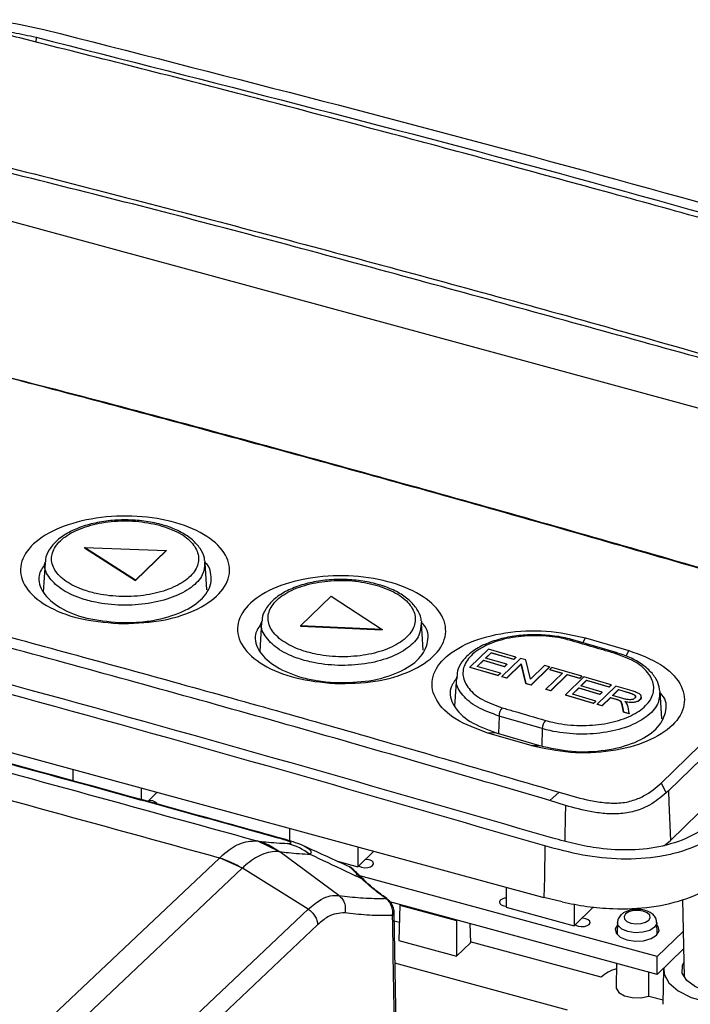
# Model space of a CAD drawing. Header units: millimetres. Extents: x 15 to 398, y 23 to 267.
# Tile 26 of 31: x 321 to 347, y 200 to 238. Entities that reach past the tile are written whole.
import ezdxf

# ---------------------------------------------------------------- set-up
doc = ezdxf.new("R2010")
doc.units = ezdxf.units.MM

msp = doc.modelspace()

# ---------------------------------------------------------------- linework, layer by layer
at = {"color": 8, "linetype": 'Continuous', "lineweight": 25}
for p, q in [((321.6365, 237.3275), (321.633, 237.1391)), ((342.9066, 213.7726), (343.0105, 213.9708)), ((344.6955, 213.4797), (344.5797, 213.2594)), ((339.6499, 210.9285), (339.6309, 210.2437)), ((341.3338, 210.4373), (341.3151, 209.7642))]:
    msp.add_line(p, q, dxfattribs=at)
at = {"color": 7, "linetype": 'Continuous', "lineweight": 25}
for p, q in [((351.8501, 221.6927), (320.4001, 230.2401)), ((345.9575, 208.322), (362.4993, 224.4673)), ((362.6607, 224.0444), (346.2456, 208.0229)), ((346.3142, 206.0908), (362.7299, 222.1131)), ((325.5092, 216.2078), (323.5283, 217.4849)), ((323.5283, 217.4849), (323.5283, 217.474)), ((323.5283, 217.4849), (326.6946, 217.3648)), ((323.5283, 217.474), (325.5092, 216.1969)), ((326.6946, 217.3648), (325.5092, 216.2078)), ((325.5092, 216.1969), (326.6946, 217.3539)), ((326.6946, 217.3648), (326.6946, 217.3539)), ((321.9897, 216.8894), (321.9194, 215.7404)), ((328.2762, 215.8383), (328.2119, 216.8904)), ((325.5092, 216.2078), (325.5092, 216.1969)), ((331.9311, 214.4327), (333.1165, 215.5897)), ((333.1165, 215.5897), (335.0974, 214.2873)), ((300.6935, 214.9345), (341.3989, 203.8716)), ((330.4127, 214.5819), (330.3434, 213.4496)), ((336.7036, 213.4955), (336.6396, 214.5419)), ((335.0974, 214.2873), (331.9311, 214.4327)), ((331.9311, 214.4327), (331.9311, 214.4219)), ((331.9311, 214.4219), (335.0974, 214.2764)), ((335.0974, 214.2873), (335.0974, 214.2764)), ((342.516, 213.8888), (342.5136, 213.8894)), ((344.2016, 213.3945), (342.5154, 213.8868)), ((343.0105, 213.9708), (344.6955, 213.4797)), ((339.2391, 213.5284), (338.52, 212.8265)), ((339.1271, 213.1762), (339.3483, 213.3922)), ((339.3483, 213.3813), (339.1357, 213.1737)), ((340.305, 213.2217), (339.2391, 213.5284)), ((339.3483, 213.3922), (340.222, 213.1407)), ((339.3483, 213.3922), (339.3483, 213.3813)), ((340.222, 213.1298), (339.3483, 213.3813)), ((344.1995, 213.4001), (344.203, 213.3991)), ((338.7951, 212.8522), (339.0441, 213.0952)), ((339.0441, 213.0843), (338.8037, 212.8498)), ((339.0441, 213.0952), (339.8653, 212.8588)), ((339.0441, 213.0952), (339.0441, 213.0843)), ((339.8653, 212.8479), (339.0441, 213.0843)), ((339.9483, 212.9398), (339.1271, 213.1762)), ((340.4814, 213.1707), (339.7623, 212.4688)), ((339.8653, 212.8588), (339.9483, 212.9398)), ((339.9483, 212.9289), (339.8653, 212.8479)), ((339.9483, 212.9398), (339.9483, 212.9289)), ((339.9545, 212.4133), (340.5094, 212.955)), ((340.5094, 212.9441), (339.9545, 212.4024)), ((340.222, 213.1407), (340.305, 213.2217)), ((340.305, 213.2108), (340.222, 213.1298)), ((340.222, 213.1407), (340.222, 213.1298)), ((340.305, 213.2217), (340.305, 213.2108)), ((340.6862, 213.1116), (340.4814, 213.1707)), ((340.5094, 212.955), (340.6932, 212.1995)), ((340.5094, 212.955), (340.5094, 212.9441)), ((340.6932, 212.1887), (340.5094, 212.9441)), ((340.87, 212.3562), (340.6862, 213.1116)), ((338.52, 212.8265), (338.52, 212.8156)), ((338.52, 212.8265), (339.6207, 212.5097)), ((339.6207, 212.4988), (338.52, 212.8156)), ((339.7037, 212.5906), (338.7951, 212.8522)), ((339.6207, 212.5097), (339.7037, 212.5906)), ((339.7037, 212.5798), (339.6207, 212.4988)), ((339.7037, 212.5906), (339.7037, 212.5798)), ((339.8653, 212.8588), (339.8653, 212.8479)), ((341.425, 212.8978), (340.87, 212.3562)), ((340.898, 212.1402), (341.6172, 212.8421)), ((341.6172, 212.8312), (340.898, 212.1293)), ((341.6172, 212.8421), (341.425, 212.8978)), ((342.1125, 212.5931), (341.4764, 211.9722)), ((341.6172, 212.8421), (341.6172, 212.8312)), ((341.7063, 212.8163), (341.6233, 212.7353)), ((341.6233, 212.7353), (342.1125, 212.5931)), ((341.6233, 212.7353), (341.6233, 212.7244)), ((342.1039, 212.5847), (341.6233, 212.7244)), ((341.6686, 211.9163), (342.3047, 212.5372)), ((342.877, 212.4756), (341.7063, 212.8163)), ((342.3047, 212.5372), (342.794, 212.3946)), ((342.3047, 212.5372), (342.3047, 212.5263)), ((337.9894, 212.4399), (337.9204, 211.3121)), ((339.6207, 212.5097), (339.6207, 212.4988)), ((339.7623, 212.4688), (339.9545, 212.4133)), ((339.7623, 212.4688), (339.7623, 212.4579)), ((339.9545, 212.4024), (339.7623, 212.4579)), ((339.9545, 212.4133), (339.9545, 212.4024)), ((340.6932, 212.1995), (340.898, 212.1402)), ((340.6932, 212.1995), (340.6932, 212.1887)), ((340.898, 212.1293), (340.6932, 212.1887)), ((342.3047, 212.5263), (341.6686, 211.9054)), ((342.9486, 212.4547), (342.2294, 211.7528)), ((342.794, 212.3837), (342.3047, 212.5263)), ((342.794, 212.3946), (342.877, 212.4756)), ((342.877, 212.4647), (342.794, 212.3837)), ((342.794, 212.3946), (342.794, 212.3837)), ((342.8365, 212.1016), (343.0578, 212.3176)), ((343.0578, 212.3067), (342.8451, 212.0991)), ((342.877, 212.4756), (342.877, 212.4647)), ((344.0144, 212.1429), (342.9486, 212.4547)), ((343.0578, 212.3176), (343.9315, 212.0619)), ((343.0578, 212.3176), (343.0578, 212.3067)), ((343.9315, 212.051), (343.0578, 212.3067)), ((340.898, 212.1402), (340.898, 212.1293)), ((341.4764, 211.9722), (341.6686, 211.9163)), ((341.4764, 211.9722), (341.4764, 211.9613)), ((341.6686, 211.9054), (341.4764, 211.9613)), ((341.6686, 211.9163), (341.6686, 211.9054)), ((342.5046, 211.7777), (342.7536, 212.0206)), ((343.4132, 211.5117), (342.5046, 211.7777)), ((342.7536, 212.0098), (342.5132, 211.7751)), ((342.7536, 212.0206), (343.5748, 211.7803)), ((342.7536, 212.0206), (342.7536, 212.0098)), ((343.5748, 211.7694), (342.7536, 212.0098)), ((343.6578, 211.8613), (342.8365, 212.1016)), ((344.1909, 212.0911), (343.4718, 211.3892)), ((343.5748, 211.7803), (343.6578, 211.8613)), ((343.6578, 211.8504), (343.5748, 211.7694)), ((343.5748, 211.7803), (343.5748, 211.7694)), ((343.6578, 211.8613), (343.6578, 211.8504)), ((343.9315, 212.0619), (344.0144, 212.1429)), ((344.0144, 212.132), (343.9315, 212.051)), ((343.9315, 212.0619), (343.9315, 212.051)), ((344.0144, 212.1429), (344.0144, 212.132)), ((344.0696, 211.7287), (344.3001, 211.9537)), ((344.3001, 211.9428), (344.0782, 211.7262)), ((344.8229, 211.9053), (344.1909, 212.0911)), ((344.3001, 211.9537), (344.7479, 211.822)), ((344.3001, 211.9537), (344.3001, 211.9428)), ((344.7479, 211.8111), (344.3001, 211.9428)), ((344.7479, 211.822), (344.7479, 211.8111)), ((345.9796, 210.8211), (345.9158, 211.8636)), ((342.2294, 211.7528), (342.2294, 211.7419)), ((342.2294, 211.7528), (343.3302, 211.4307)), ((343.3302, 211.4198), (342.2294, 211.7419)), ((343.3302, 211.4307), (343.4132, 211.5117)), ((343.4132, 211.5008), (343.3302, 211.4198)), ((343.3302, 211.4307), (343.3302, 211.4198)), ((343.4132, 211.5117), (343.4132, 211.5008)), ((343.4718, 211.3892), (343.664, 211.3327)), ((343.4718, 211.3892), (343.4718, 211.3783)), ((343.664, 211.3327), (343.9867, 211.6477)), ((343.9867, 211.6368), (343.664, 211.3218)), ((343.9867, 211.6477), (344.2037, 211.5839)), ((343.9867, 211.6477), (343.9867, 211.6368)), ((344.2037, 211.573), (343.9867, 211.6368)), ((344.4721, 211.6103), (344.0696, 211.7287)), ((344.2037, 211.5839), (344.2037, 211.573)), ((344.3047, 211.55), (344.3047, 211.5391)), ((345.1327, 211.5676), (345.1327, 211.5567)), ((345.1826, 211.658), (345.1826, 211.6689)), ((343.664, 211.3218), (343.4718, 211.3783)), ((343.664, 211.3327), (343.664, 211.3218)), ((344.4525, 211.2936), (344.4879, 211.0902)), ((344.4525, 211.2936), (344.4525, 211.2827)), ((344.4879, 211.0793), (344.4525, 211.2827)), ((344.4879, 211.0902), (344.712, 211.024)), ((344.4879, 211.0902), (344.4879, 211.0793)), ((344.712, 211.0131), (344.4879, 211.0793)), ((344.712, 211.024), (344.6679, 211.2894)), ((344.712, 211.024), (344.712, 211.0131)), ((341.3338, 210.4373), (339.6499, 210.9285)), ((339.5436, 210.269), (339.2161, 210.2674)), ((340.9023, 209.7775), (339.2161, 210.2674)), ((339.5436, 210.269), (341.229, 209.7794)), ((340.9023, 209.7775), (341.229, 209.7794)), ((323.0741, 208.8519), (323.0741, 208.3942)), ((345.9575, 208.322), (346.15, 207.9405)), ((325.7274, 208.1308), (325.7274, 207.6712)), ((325.9817, 207.6019), (326.3502, 207.9616)), ((341.6312, 207.6405), (341.991, 207.9623)), ((346.2456, 208.0229), (346.15, 207.9405)), ((342.2329, 207.4506), (341.6312, 207.6405)), ((331.4982, 206.5625), (331.4982, 206.0754)), ((330.2295, 206.0748), (330.2371, 206.0737)), ((331.1157, 205.6438), (330.2371, 206.0737)), ((346.0647, 205.8847), (346.3142, 206.0908)), ((333.4216, 203.9457), (331.1157, 205.6438)), ((334.1515, 205.8414), (334.1515, 205.0643)), ((334.1515, 205.0643), (334.7742, 205.6721)), ((302.1874, 180.3093), (328.7729, 205.4053)), ((328.7729, 205.4053), (328.7791, 205.4112)), ((329.6641, 205.0107), (328.7791, 205.4112)), ((333.3619, 205.2789), (334.1515, 205.0643)), ((329.6587, 205.0057), (303.083, 179.919)), ((329.6641, 205.0107), (329.6587, 205.0057)), ((332.224, 203.419), (329.6641, 205.0107)), ((345.8077, 201.5703), (334.086, 204.756)), ((339.9223, 204.273), (339.9223, 203.4959)), ((342.1001, 203.6992), (341.3989, 203.8716)), ((346.7869, 203.7943), (346.8485, 200.7703)), ((305.643, 178.3272), (332.224, 203.419)), ((345.8077, 200.8779), (335.4062, 203.7048)), ((335.7918, 203.5699), (335.7543, 202.2032)), ((335.8159, 203.5935), (335.7918, 203.5699)), ((335.7918, 203.5699), (337.9892, 202.9727)), ((339.9223, 203.4959), (342.5756, 202.7748)), ((342.5756, 203.6139), (342.5756, 202.7748)), ((342.5756, 202.7748), (343.3219, 203.5032)), ((335.7437, 193.2219), (335.5676, 203.2915)), ((335.7734, 202.9006), (335.5735, 202.9549)), ((337.9892, 202.9727), (338.0133, 202.9963)), ((337.9892, 202.9727), (338.0007, 201.5927)), ((332.5924, 202.8095), (305.9935, 177.7009)), ((338.5135, 202.8603), (338.5342, 202.1133)), ((344.256, 202.8987), (344.2463, 202.4259)), ((345.7982, 202.4259), (345.7886, 202.8987)), ((335.7543, 202.2032), (338.0007, 201.5927)), ((346.8122, 202.5507), (345.8077, 201.5703)), ((338.0007, 201.5927), (338.5342, 202.1133)), ((343.6183, 200.7685), (338.5331, 202.1506)), ((346.826, 201.8718), (345.8077, 200.8779)), ((345.8077, 200.8779), (345.8077, 201.5703)), ((342.3084, 199.4901), (335.6022, 201.3127)), ((344.2236, 201.3084), (344.2049, 200.3914)), ((346.0533, 201.0772), (346.0256, 199.7166)), ((345.4841, 200.0396), (345.4827, 200.9662)), ((345.4841, 200.0396), (346.0292, 199.8914))]:
    msp.add_line(p, q, dxfattribs=at)
at = {"color": 7, "linetype": 'Continuous', "lineweight": 25, "flags": 128}
for points in [[(323.0741, 208.4285), (323.0364, 208.4237), (322.9964, 208.4158)], [(346.2456, 208.0229), (346.2619, 207.5639), (346.3142, 206.0908)], [(326.3451, 207.4801), (326.3309, 207.5284), (326.2719, 207.5845), (326.1757, 207.6247), (326.057, 207.6429), (326.0244, 207.6436)], [(341.4358, 205.8761), (341.4132, 204.6479), (341.3989, 203.8716)], [(334.1878, 205.0997), (334.2073, 205.0862), (334.3035, 205.046), (334.4222, 205.0278), (334.5454, 205.0344), (334.6544, 205.0647), (334.7324, 205.1143), (334.7678, 205.1754), (334.755, 205.2389), (334.696, 205.295), (334.5998, 205.3352), (334.4811, 205.3534), (334.4484, 205.3541)], [(339.6976, 203.7649), (339.6622, 203.7037), (339.675, 203.6402), (339.734, 203.5841), (339.8302, 203.5439), (339.9223, 203.5276)], [(344.5691, 203.2316), (344.5121, 203.1329), (344.5327, 203.0305), (344.6279, 202.94), (344.7831, 202.8751), (344.9748, 202.8457), (345.1736, 202.8563), (345.3494, 202.9054), (345.4754, 202.9853), (345.5325, 203.084), (345.5118, 203.1864), (345.4166, 203.277), (345.2614, 203.3419), (345.0698, 203.3712), (344.8709, 203.3606), (344.6951, 203.3116), (344.5691, 203.2316)], [(342.6118, 202.8102), (342.6314, 202.7967), (342.7275, 202.7565), (342.8463, 202.7383), (342.9695, 202.7449), (343.0784, 202.7753), (343.1565, 202.8248), (343.1919, 202.886), (343.1791, 202.9494), (343.1201, 203.0055), (343.0239, 203.0457), (342.9052, 203.0639), (342.8725, 203.0646)], [(344.2541, 202.8096), (344.1687, 202.6545), (344.2033, 202.4831), (344.3625, 202.3317), (344.6222, 202.2231), (344.9428, 202.1739), (345.2755, 202.1917), (345.5696, 202.2738), (345.7804, 202.4075), (345.8758, 202.5726), (345.8413, 202.744), (345.7904, 202.8096)], [(346.0555, 201.1198), (346.0743, 200.8937), (346.2576, 200.5454), (346.6163, 200.2354), (347.1239, 199.9867), (347.7428, 199.8177), (348.4273, 199.7408), (349.1267, 199.7617), (349.7893, 199.8789), (350.366, 200.0837), (350.8143, 200.361), (351.1009, 200.6903), (351.2046, 201.0471), (351.1178, 201.4052), (350.8469, 201.7379), (350.4347, 202.0093)], [(350.4211, 201.337), (350.4792, 201.2003), (350.4708, 200.8991), (350.2821, 200.614), (349.9317, 200.3729), (349.4537, 200.1994), (348.8949, 200.1104), (348.3102, 200.1147), (347.7566, 200.2119), (347.2885, 200.3924), (346.9515, 200.6386), (346.7788, 200.9263), (346.7872, 201.2275), (346.8369, 201.337)], [(344.2049, 200.3914), (344.2083, 200.3483), (344.308, 200.1823), (344.5294, 200.0511), (344.8349, 199.9772), (345.1722, 199.9731), (345.4841, 200.0396)]]:
    msp.add_lwpolyline(points, dxfattribs=at)
at = {"color": 8, "linetype": 'Continuous', "lineweight": 25, "flags": 128}
for points in [[(342.2329, 207.4506), (342.2244, 206.9887), (342.2101, 206.2112), (342.2073, 206.0594)], [(335.2404, 203.8391), (335.2645, 203.8376), (335.2817, 203.8297)], [(345.7, 202.7103), (345.5116, 202.5908), (345.2486, 202.5174), (344.9512, 202.5015), (344.6646, 202.5455), (344.4325, 202.6425), (344.2901, 202.778), (344.2561, 202.9024)], [(345.7885, 202.9012), (345.7853, 202.8579), (345.7, 202.7103)]]:
    msp.add_lwpolyline(points, dxfattribs=at)
at = {"color": 8, "linetype": 'Continuous', "lineweight": 25}
for centre, radius, start, end in [((342.5051, 213.8205), 0.0694, 82.96829, 143.83638), ((344.1914, 213.331), 0.0695, 83.3206, 143.83932), ((331.0165, 205.6804), 0.5171, 75.38844, 90.73358), ((334.2332, 204.3528), 0.2576, 43.80399, 73.04642), ((335.3984, 203.2944), 0.1677, 310.54514, 358.52576)]:
    msp.add_arc(centre, radius, start, end, dxfattribs=at)
at = {"color": 7, "linetype": 'Continuous', "lineweight": 25}
for centre, radius, start, end in [((340.1801, 210.9096), 0.5305, 140.20272, 177.96315), ((341.8655, 210.4171), 0.5321, 140.16975, 177.81815), ((329.4992, 203.4743), 2.701, 53.48139, 74.31343), ((330.6789, 203.3303), 2.7452, 53.70424, 74.2879), ((327.7604, 201.9788), 3.5729, 57.90624, 73.53769), ((339.9455, 203.4474), 0.4028, 93.29308, 127.97973), ((344.6033, 199.6596), 1.4833, 105.00849, 131.61242)]:
    msp.add_arc(centre, radius, start, end, dxfattribs=at)
for points, knots in [([(314.4833, 236.3104), (314.4986, 236.3246), (314.6741, 236.4872), (315.0291, 236.7936), (315.7656, 237.2812), (316.6183, 237.6364), (317.7509, 237.9145), (318.9717, 238.0411), (320.5179, 237.9457), (321.4576, 237.738), (321.9416, 237.6309)], [0, 0, 0, 0, 0.01061834, 0.12185324, 0.23278802, 0.41127046, 0.47915869, 0.64976773, 0.81959567, 1, 1, 1, 1]), ([(315.076, 236.1638), (315.3447, 236.4019), (315.8573, 236.8561), (316.7301, 237.2642), (317.6315, 237.5293), (318.5779, 237.6811), (319.7496, 237.6632), (320.7669, 237.5236), (321.3463, 237.3929), (321.6365, 237.3275)], [0, 0, 0, 0, 0.203205, 0.3876439, 0.4342813, 0.5944215, 0.7540188, 0.8768104, 1, 1, 1, 1]), ([(321.0012, 237.2996), (320.648, 237.3872), (320.118, 237.5186), (319.354, 237.623), (318.8488, 237.6319), (318.4551, 237.5819), (318.0894, 237.4893), (317.5448, 237.2467), (317.2387, 236.9778), (317.0347, 236.7986)], [0, 0, 0, 0, 0.2496045, 0.3745178, 0.4992694, 0.5617606, 0.6246107, 0.7497685, 1, 1, 1, 1]), ([(321.9416, 237.6309), (328.7234, 235.9016), (342.287, 232.4429), (355.8595, 228.5265), (362.6457, 226.5683)], [0, 0, 0, 0, 0.5, 1, 1, 1, 1]), ([(361.0489, 226.4127), (358.3838, 227.1899), (353.0386, 228.7486), (345.0317, 230.9885), (337.011, 233.169), (329.0061, 235.2816), (323.6647, 236.6282), (321.0012, 237.2996)], [0, 0, 0, 0, 0.1995886, 0.4003072, 0.599663, 0.800375, 1, 1, 1, 1]), ([(321.6365, 237.3275), (328.4208, 235.6029), (341.9895, 232.1538), (355.5494, 228.2299), (362.3293, 226.2679)], [0, 0, 0, 0, 0.4999999, 1, 1, 1, 1]), ([(319.4618, 232.5428), (321.0654, 232.1364), (325.8762, 230.9172), (333.8937, 228.8012), (343.8317, 226.0871), (350.56, 224.1485), (354.0834, 223.1333)], [0, 0, 0, 0, 0.1389133, 0.4167454, 0.6945771, 1, 1, 1, 1]), ([(353.9914, 222.9701), (353.9914, 222.9701), (353.6731, 223.0566), (350.1494, 224.1136), (343.4187, 225.983), (333.8002, 228.6206), (325.7843, 230.7698), (320.9765, 231.9428), (319.3733, 232.3785), (319.3733, 232.3785)], [0, 0, 0, 0, 0.0000008, 0.0275811, 0.3054169, 0.5832489, 0.8610817, 0.9999992, 1, 1, 1, 1]), ([(347.4541, 216.6635), (345.8502, 217.1273), (341.0383, 218.5187), (332.8613, 220.802), (322.9238, 223.488), (316.1966, 225.2112), (312.8327, 226.0728)], [0, 0, 0, 0, 0.13894418, 0.41683794, 0.70839657, 1, 1, 1, 1]), ([(312.9245, 226.0842), (312.9245, 226.0842), (316.2895, 225.1697), (323.0181, 223.5189), (332.955, 220.8026), (341.1004, 218.5365), (345.8803, 217.1558), (347.454, 216.7012)], [0, 0, 0, 0, 0.0000008, 0.2923492, 0.5846543, 0.8632599, 1, 1, 1, 1]), ([(301.9433, 218.8435), (304.6083, 218.1746), (309.9535, 216.833), (317.9604, 214.7239), (325.9812, 212.5446), (333.986, 210.3031), (339.3275, 208.7411), (341.991, 207.9623)], [0, 0, 0, 0, 0.1995886, 0.4003073, 0.5996631, 0.800375, 1, 1, 1, 1]), ([(324.8391, 214.5223), (324.3123, 214.5719), (323.2582, 214.6712), (321.9679, 215.1983), (321.1518, 215.9164), (320.9382, 216.7457), (321.3576, 217.5533), (322.3461, 218.2194), (323.7557, 218.6425), (325.3712, 218.7553), (326.9447, 218.5394), (328.2355, 218.0287), (329.0499, 217.3004), (329.2636, 216.4668), (328.8428, 215.6543), (327.8531, 214.9953), (326.4425, 214.5607), (325.3736, 214.5351), (324.8391, 214.5223)], [0, 0, 0, 0, 0.0624803, 0.1250082, 0.1875624, 0.2500508, 0.3124966, 0.3749329, 0.4373928, 0.5001661, 0.5626307, 0.6250925, 0.6875706, 0.7500888, 0.812622, 0.8750977, 0.9375471, 1, 1, 1, 1]), ([(341.6312, 207.6405), (338.3286, 208.6029), (331.723, 210.5277), (321.8096, 213.2661), (311.8946, 215.9145), (305.2842, 217.5798), (301.9792, 218.4124)], [0, 0, 0, 0, 0.2499879, 0.5000004, 0.7500122, 1, 1, 1, 1]), ([(326.5015, 218.3777), (326.3912, 218.405), (326.0691, 218.4847), (325.4918, 218.5568), (324.7885, 218.5615), (324.1004, 218.481), (323.4603, 218.3197), (322.9004, 218.0819), (322.4428, 217.7738), (322.1463, 217.4155), (321.9989, 217.1202), (322.0063, 216.9599), (322.0078, 216.929)], [0, 0, 0, 0, 0.06013066, 0.1754692, 0.29042669, 0.40577626, 0.52104798, 0.6373936, 0.75506712, 0.87324598, 0.97555268, 1, 1, 1, 1]), ([(326.435, 218.3503), (326.1358, 218.4131), (325.5375, 218.5388), (324.5505, 218.5189), (323.6364, 218.3435), (322.8844, 218.0193), (322.3831, 217.5867), (322.1879, 217.0935), (322.3214, 216.5955), (322.7677, 216.1483), (323.3902, 215.845), (324.1381, 215.6417), (324.9765, 215.5481), (325.947, 215.6101), (326.8224, 215.8339), (327.5037, 216.1949), (327.914, 216.6522), (328.0078, 217.1554), (327.771, 217.6436), (327.244, 218.075), (326.7047, 218.2585), (326.435, 218.3503)], [0, 0, 0, 0, 0.0537109, 0.1073953, 0.1610787, 0.2147562, 0.268433, 0.3221141, 0.3758028, 0.4294983, 0.4831973, 0.516811, 0.5705076, 0.6241967, 0.6778779, 0.7315546, 0.7852321, 0.8389154, 0.8926066, 0.9463045, 1, 1, 1, 1]), ([(328.1883, 216.9826), (328.1882, 217.0106), (328.1878, 217.1716), (328.0318, 217.4505), (327.7368, 217.7916), (327.2992, 218.0843), (326.8646, 218.2722), (326.5803, 218.3548), (326.5015, 218.3777)], [0, 0, 0, 0, 0.04356365, 0.25048845, 0.46279208, 0.6846968, 0.91269484, 1, 1, 1, 1]), ([(341.741, 206.1798), (334.9566, 208.1374), (321.3879, 212.0526), (307.8281, 215.5103), (301.0481, 217.2391)], [0, 0, 0, 0, 0.5, 1, 1, 1, 1]), ([(341.4358, 205.8761), (334.656, 207.838), (321.0924, 211.763), (307.52, 215.213), (300.7317, 216.9384)], [0, 0, 0, 0, 0.49985269, 1, 1, 1, 1]), ([(321.9869, 216.8443), (321.8858, 216.696), (321.7111, 216.4397), (321.7578, 216.0546), (321.9515, 215.6157), (322.5151, 215.1214), (323.5777, 214.6867), (324.4476, 214.6043), (324.8843, 214.563)], [0, 0, 0, 0, 0.1473593, 0.2545926, 0.3612438, 0.5742903, 0.7862851, 1, 1, 1, 1]), ([(324.8843, 214.563), (325.1039, 214.5618), (325.5434, 214.5593), (326.3997, 214.6647), (327.3723, 214.9492), (328.1858, 215.4965), (328.4849, 216.0585), (328.4354, 216.5082), (328.3685, 216.7688), (328.2251, 216.8894), (328.1971, 216.9129)], [0, 0, 0, 0, 0.0977502, 0.1956831, 0.3904439, 0.5853056, 0.7803456, 0.8781203, 0.9762607, 1, 1, 1, 1]), ([(328.1999, 216.9673), (328.2018, 216.9636), (328.215, 216.9386), (328.2031, 216.9126), (328.193, 216.8905)], [0, 0, 0, 0, 0.1472128, 1, 1, 1, 1]), ([(333.2644, 212.1887), (332.7399, 212.2424), (331.6905, 212.3498), (330.4062, 212.8881), (329.5943, 213.6146), (329.3824, 214.4481), (329.8007, 215.2552), (330.7857, 215.9159), (332.1897, 216.3298), (333.7984, 216.4309), (335.3649, 216.2025), (336.6497, 215.6807), (337.46, 214.9442), (337.6719, 214.1065), (337.2521, 213.2945), (336.266, 212.6409), (334.861, 212.2154), (333.7967, 212.1976), (333.2644, 212.1887)], [0, 0, 0, 0, 0.06248106, 0.1250099, 0.18756267, 0.25004974, 0.31249521, 0.37493188, 0.4373926, 0.50016488, 0.56262847, 0.62509027, 0.68756964, 0.75008988, 0.81262224, 0.87509697, 0.93754643, 1, 1, 1, 1]), ([(334.9309, 216.0492), (334.8205, 216.0775), (334.4983, 216.1602), (333.9208, 216.2371), (333.2172, 216.2472), (332.5286, 216.1712), (331.8877, 216.0135), (331.3269, 215.7781), (330.8683, 215.4711), (330.5705, 215.1123), (330.4226, 214.8156), (330.4296, 214.6538), (330.431, 214.6221)], [0, 0, 0, 0, 0.0601075, 0.1753706, 0.2902727, 0.4055659, 0.5207937, 0.6370925, 0.7546928, 0.8727476, 0.9750366, 1, 1, 1, 1]), ([(334.8603, 216.0229), (334.5622, 216.0879), (333.9646, 216.2183), (332.9784, 216.2056), (332.0634, 216.0355), (331.3107, 215.7142), (330.8086, 215.2818), (330.613, 214.7861), (330.7463, 214.2829), (331.1927, 213.8287), (331.8156, 213.5183), (332.564, 213.3079), (333.4031, 213.2073), (334.3743, 213.2628), (335.2506, 213.4819), (335.9326, 213.8408), (336.3435, 214.2989), (336.4378, 214.8054), (336.2011, 215.2995), (335.673, 215.7389), (335.1316, 215.9281), (334.8603, 216.0229)], [0, 0, 0, 0, 0.0534543, 0.1071445, 0.160826, 0.2145015, 0.2681763, 0.3218559, 0.3755444, 0.4292412, 0.4829414, 0.5165604, 0.5702596, 0.6239481, 0.6776254, 0.7312972, 0.7849718, 0.8386558, 0.8923506, 0.9460527, 1, 1, 1, 1]), ([(336.6167, 214.6333), (336.6167, 214.66), (336.6169, 214.8205), (336.4626, 215.101), (336.1692, 215.447), (335.7326, 215.7455), (335.2972, 215.9391), (335.0113, 216.025), (334.9309, 216.0492)], [0, 0, 0, 0, 0.0413785, 0.2485575, 0.4610889, 0.6829903, 0.9108333, 1, 1, 1, 1]), ([(330.4109, 214.5531), (330.3125, 214.4047), (330.0716, 214.0411), (330.2774, 213.4136), (330.9323, 212.8104), (331.823, 212.449), (332.5468, 212.3), (332.9462, 212.2515), (333.1548, 212.2356), (333.2591, 212.2298), (333.2933, 212.2283), (333.3058, 212.2277)], [0, 0, 0, 0, 0.1469592, 0.3598713, 0.5729736, 0.7842476, 0.8912201, 0.9489042, 0.983269, 0.9938392, 1, 1, 1, 1]), ([(333.3058, 212.2277), (333.7469, 212.2344), (334.629, 212.2477), (335.7901, 212.598), (336.6169, 213.1416), (336.9281, 213.8056), (336.9013, 214.3207), (336.6504, 214.5406), (336.6248, 214.563)], [0, 0, 0, 0, 0.195429, 0.3908688, 0.5864038, 0.7821179, 0.977776, 1, 1, 1, 1]), ([(336.6277, 214.6183), (336.6296, 214.6146), (336.6427, 214.5896), (336.6309, 214.5639), (336.6209, 214.542)], [0, 0, 0, 0, 0.1479103, 1, 1, 1, 1]), ([(339.2161, 210.2674), (338.7733, 210.4314), (337.8882, 210.7593), (337.1291, 211.5312), (336.9556, 212.3718), (337.4194, 213.1798), (338.4454, 213.8281), (339.873, 214.212), (341.5109, 214.2967), (342.5105, 214.0795), (343.0105, 213.9708)], [0, 0, 0, 0, 0.1250848, 0.2500423, 0.3749226, 0.4997855, 0.624699, 0.7497322, 0.8748114, 1, 1, 1, 1]), ([(342.5127, 213.8861), (342.497, 213.8918), (342.284, 213.9697), (341.8043, 214.0468), (341.1103, 214.1052), (340.4078, 214.0692), (339.7422, 213.9505), (339.1416, 213.7507), (338.6336, 213.4758), (338.2685, 213.1435), (338.0411, 212.7931), (338.0172, 212.5555), (338.0066, 212.4502)], [0, 0, 0, 0, 0.0091756, 0.1240092, 0.2380629, 0.3520391, 0.4668081, 0.5813935, 0.6973478, 0.81496, 0.9179507, 1, 1, 1, 1]), ([(342.449, 213.8615), (342.3601, 213.8853), (341.9824, 213.9866), (341.2398, 214.077), (340.2677, 214.0267), (339.3889, 213.809), (338.7049, 213.4505), (338.2923, 212.9915), (338.1971, 212.4828), (338.4336, 211.9851), (338.9615, 211.5407), (339.5022, 211.3464), (339.7725, 211.2492)], [0, 0, 0, 0, 0.0330668, 0.1405288, 0.2479591, 0.3553637, 0.4627563, 0.5701552, 0.6775772, 0.785032, 0.8925129, 1, 1, 1, 1]), ([(344.1353, 213.372), (343.9854, 213.4157), (343.4234, 213.5793), (342.8613, 213.7421), (342.449, 213.8615)], [0, 0, 0, 0, 0.2665328, 1, 1, 1, 1]), ([(302.4267, 213.631), (307.0258, 212.3986), (316.2238, 209.9339), (325.561, 207.3611), (330.2295, 206.0748)], [0, 0, 0, 0, 0.5000001, 1, 1, 1, 1]), ([(331.0098, 206.1975), (328.5493, 206.8775), (322.9534, 208.4241), (314.22, 210.8018), (307.9463, 212.4794), (304.8094, 213.3182)], [0, 0, 0, 0, 0.281802, 0.6408981, 1, 1, 1, 1]), ([(344.6955, 213.4797), (345.1374, 213.314), (346.0206, 212.9828), (346.7776, 212.2019), (346.9502, 211.3538), (346.4867, 210.5433), (345.462, 209.8992), (344.0365, 209.5238), (342.4009, 209.4482), (341.402, 209.6677), (340.9023, 209.7775)], [0, 0, 0, 0, 0.1250864, 0.2500487, 0.3749301, 0.4997891, 0.624697, 0.7497265, 0.8748135, 1, 1, 1, 1]), ([(341.4569, 210.7579), (341.5494, 210.7328), (341.9309, 210.6294), (342.6785, 210.5366), (343.6509, 210.5837), (344.5293, 210.7984), (345.2123, 211.1557), (345.6234, 211.6158), (345.7167, 212.1279), (345.4781, 212.63), (344.9481, 213.0786), (344.4062, 213.2742), (344.1353, 213.372)], [0, 0, 0, 0, 0.0343507, 0.1416846, 0.2489718, 0.3562133, 0.4634355, 0.5706756, 0.6779596, 0.7852891, 0.8926415, 1, 1, 1, 1]), ([(345.9032, 211.8892), (345.8863, 212.0035), (345.8494, 212.2523), (345.6138, 212.6042), (345.2471, 212.9336), (344.7714, 213.2104), (344.3828, 213.3362), (344.1983, 213.396)], [0, 0, 0, 0, 0.1703475, 0.3707181, 0.5817216, 0.8014182, 1, 1, 1, 1]), ([(328.7729, 205.4053), (324.0908, 206.6951), (314.7265, 209.2747), (305.5189, 211.7425), (300.9151, 212.9764)], [0, 0, 0, 0, 0.4999999, 1, 1, 1, 1]), ([(331.1534, 206.1763), (330.0539, 206.4817), (323.5541, 208.2869), (314.8195, 210.6693), (307.1836, 212.6989), (304.9495, 213.2927)], [0, 0, 0, 0, 0.1258929, 0.7442562, 1, 1, 1, 1]), ([(337.986, 212.3849), (337.8982, 212.2606), (337.6594, 211.9227), (337.8387, 211.3152), (338.4465, 210.6791), (339.1778, 210.4058), (339.5436, 210.269)], [0, 0, 0, 0, 0.1623689, 0.4414171, 0.7205877, 1, 1, 1, 1]), ([(341.229, 209.7794), (341.6404, 209.6873), (342.4628, 209.5032), (343.8103, 209.561), (344.9812, 209.8662), (345.8352, 210.3981), (346.1789, 211.0573), (346.1798, 211.5763), (345.942, 211.8037), (345.9181, 211.8266)], [0, 0, 0, 0, 0.1638551, 0.3275873, 0.4912611, 0.6547892, 0.8182533, 0.9817333, 1, 1, 1, 1]), ([(344.7479, 211.822), (344.7961, 211.8065), (344.8694, 211.7829), (344.9419, 211.7347), (344.9684, 211.6913), (344.9643, 211.6517), (344.9459, 211.6307), (344.9384, 211.6221)], [0, 0, 0, 0, 0.3511228, 0.5335598, 0.7172867, 0.8851831, 1, 1, 1, 1]), ([(344.9618, 211.6643), (344.962, 211.6736), (344.9624, 211.6953), (344.9315, 211.732), (344.8613, 211.7749), (344.7904, 211.7975), (344.7479, 211.8111)], [0, 0, 0, 0, 0.1438376, 0.335328, 0.6011316, 1, 1, 1, 1]), ([(345.1327, 211.5676), (345.1542, 211.5961), (345.1948, 211.6502), (345.1749, 211.7309), (345.1066, 211.7999), (344.9833, 211.8556), (344.8797, 211.8877), (344.8229, 211.9053)], [0, 0, 0, 0, 0.2184684, 0.4134497, 0.5555719, 0.7566067, 1, 1, 1, 1]), ([(344.2037, 211.5839), (344.2124, 211.5813), (344.2299, 211.5762), (344.2642, 211.5654), (344.2885, 211.5561), (344.3047, 211.55)], [0, 0, 0, 0, 0.2502504, 0.5005406, 1, 1, 1, 1]), ([(344.3047, 211.5391), (344.2967, 211.5423), (344.2808, 211.5487), (344.247, 211.56), (344.221, 211.5678), (344.2037, 211.573)], [0, 0, 0, 0, 0.2502723, 0.5005355, 1, 1, 1, 1]), ([(344.3047, 211.55), (344.3314, 211.5345), (344.3849, 211.5035), (344.4178, 211.438), (344.4376, 211.3686), (344.4475, 211.3186), (344.4525, 211.2936)], [0, 0, 0, 0, 0.223464, 0.4478447, 0.7234093, 1, 1, 1, 1]), ([(344.4525, 211.2827), (344.448, 211.3055), (344.4391, 211.3512), (344.4187, 211.4242), (344.3869, 211.4931), (344.3268, 211.5267), (344.3047, 211.5391)], [0, 0, 0, 0, 0.2524163, 0.5048509, 0.8177291, 1, 1, 1, 1]), ([(344.9384, 211.6221), (344.922, 211.6098), (344.8891, 211.585), (344.8123, 211.5638), (344.7194, 211.5582), (344.6024, 211.5742), (344.521, 211.5968), (344.4721, 211.6103)], [0, 0, 0, 0, 0.1642965, 0.3295329, 0.4832641, 0.6897058, 1, 1, 1, 1]), ([(344.5411, 211.4963), (344.6178, 211.4824), (344.737, 211.4607), (344.9069, 211.4676), (345.0262, 211.4964), (345.0969, 211.5351), (345.1252, 211.5608), (345.1327, 211.5676)], [0, 0, 0, 0, 0.3528242, 0.548516, 0.7446415, 0.9324935, 1, 1, 1, 1]), ([(345.1327, 211.5567), (345.1069, 211.5362), (345.0549, 211.4949), (344.932, 211.4607), (344.7798, 211.4494), (344.6486, 211.464), (344.5647, 211.4807), (344.5411, 211.4854)], [0, 0, 0, 0, 0.2092189, 0.420646, 0.6045469, 0.8887856, 1, 1, 1, 1]), ([(344.6123, 211.4277), (344.6078, 211.4338), (344.5989, 211.446), (344.5757, 211.4692), (344.5549, 211.4855), (344.5411, 211.4963)], [0, 0, 0, 0, 0.2504833, 0.501195, 1, 1, 1, 1]), ([(344.6679, 211.2894), (344.665, 211.3011), (344.6593, 211.3245), (344.644, 211.371), (344.625, 211.405), (344.6123, 211.4277)], [0, 0, 0, 0, 0.250198, 0.5004745, 1, 1, 1, 1]), ([(345.1823, 211.658), (345.1783, 211.6341), (345.1724, 211.5984), (345.1425, 211.567), (345.1327, 211.5567)], [0, 0, 0, 0, 0.6715776, 1, 1, 1, 1]), ([(339.7725, 211.2492), (339.9222, 211.2057), (340.4837, 211.0424), (341.0451, 210.8783), (341.4569, 210.7579)], [0, 0, 0, 0, 0.2665327, 1, 1, 1, 1]), ([(341.991, 207.9623), (342.3442, 207.8577), (342.8742, 207.7009), (343.6383, 207.561), (344.1435, 207.5305), (344.5371, 207.5657), (344.9029, 207.6464), (345.4472, 207.8763), (345.7534, 208.1437), (345.9575, 208.322)], [0, 0, 0, 0, 0.2496579, 0.3745429, 0.4992837, 0.5617759, 0.6246085, 0.74976, 1, 1, 1, 1]), ([(346.15, 207.9405), (345.9525, 207.7726), (345.6505, 207.5159), (345.0546, 207.2464), (344.4774, 207.1186), (343.8509, 207.1169), (343.0854, 207.2163), (342.5706, 207.3578), (342.2329, 207.4506)], [0, 0, 0, 0, 0.241769, 0.3697126, 0.5046791, 0.6366127, 0.7617015, 1, 1, 1, 1]), ([(348.8941, 206.9226), (348.8774, 206.9071), (348.7008, 206.7438), (348.3443, 206.439), (347.6077, 205.9647), (346.7562, 205.6356), (345.625, 205.3997), (344.4058, 205.3247), (342.8595, 205.4924), (341.9198, 205.7456), (341.4358, 205.8761)], [0, 0, 0, 0, 0.0116435, 0.1226556, 0.2333715, 0.4117773, 0.4791595, 0.6497683, 0.819596, 1, 1, 1, 1]), ([(348.3015, 207.1071), (348.0328, 206.8702), (347.5202, 206.4184), (346.6473, 206.0328), (345.7459, 205.798), (344.7996, 205.6832), (343.6278, 205.7538), (342.6106, 205.9418), (342.0312, 206.1004), (341.741, 206.1798)], [0, 0, 0, 0, 0.2032047, 0.387644, 0.4342814, 0.5944214, 0.7540188, 0.8768103, 1, 1, 1, 1]), ([(328.7791, 205.4112), (328.8222, 205.4515), (329.0769, 205.6899), (329.5858, 206.0422), (330.0027, 206.0633), (330.2295, 206.0748)], [0, 0, 0, 0, 0.0849272, 0.5020546, 1, 1, 1, 1]), ([(330.2371, 206.0737), (330.35, 206.0589), (330.741, 206.0078), (331.1391, 205.9874), (331.4223, 205.9729)], [0, 0, 0, 0, 0.2884704, 1, 1, 1, 1]), ([(331.4223, 205.9729), (331.4718, 205.973), (331.5562, 205.9732), (331.5673, 206.0021), (331.4907, 206.045), (331.3238, 206.1062), (331.146, 206.1595), (331.0274, 206.1926), (331.0098, 206.1975)], [0, 0, 0, 0, 0.2548447, 0.4343244, 0.5860651, 0.7402019, 0.9616617, 1, 1, 1, 1]), ([(332.0983, 205.8512), (332.0882, 205.8564), (331.9668, 205.9189), (331.7212, 206.0044), (331.4257, 206.1044), (331.2182, 206.1589), (331.1459, 206.1778)], [0, 0, 0, 0, 0.0325106, 0.3895662, 0.7875714, 1, 1, 1, 1]), ([(331.1066, 205.645), (331.0989, 205.646), (330.881, 205.674), (330.4492, 205.599), (329.9579, 205.2735), (329.7066, 205.0522), (329.6641, 205.0107), (329.6641, 205.0107)], [0, 0, 0, 0, 0.0174026, 0.4980528, 0.9152683, 0.9999907, 1, 1, 1, 1]), ([(331.1158, 205.6438), (331.1158, 205.6438), (331.1129, 205.6449), (331.1097, 205.645), (331.1066, 205.645)], [0, 0, 0, 0, 0.001376, 1, 1, 1, 1]), ([(332.3039, 205.5428), (332.0203, 205.5543), (331.6217, 205.5703), (331.2281, 205.6355), (331.1157, 205.6438), (331.1157, 205.6438)], [0, 0, 0, 0, 0.7115317, 0.9999896, 1, 1, 1, 1]), ([(333.8377, 205.0619), (333.8347, 205.0633), (333.2466, 205.3275), (332.6748, 205.5903), (332.1061, 205.8517)], [0, 0, 0, 0, 0.0052491, 1, 1, 1, 1]), ([(334.3083, 204.5991), (334.1045, 204.6943), (333.4304, 205.009), (332.7669, 205.3235), (332.3039, 205.5428)], [0, 0, 0, 0, 0.3023442, 1, 1, 1, 1]), ([(334.4156, 204.5349), (334.4099, 204.5404), (334.2921, 204.6555), (334.141, 204.8119), (333.9921, 204.9442), (333.9456, 205.0015), (333.8576, 205.0489), (333.8418, 205.0574)], [0, 0, 0, 0, 0.0184241, 0.38378, 0.741357, 0.9536138, 1, 1, 1, 1]), ([(342.1001, 203.6992), (342.4193, 203.6358), (343.0572, 203.5092), (344.2329, 203.4045), (345.6038, 203.4606), (346.9905, 203.7977), (348.1439, 204.3551), (348.6774, 204.8249), (348.9597, 205.0736)], [0, 0, 0, 0, 0.1245203, 0.2487521, 0.4322815, 0.6161937, 0.7969212, 1, 1, 1, 1]), ([(335.2404, 203.8391), (335.133, 203.9166), (334.7732, 204.1761), (334.4999, 204.4248), (334.3083, 204.5991)], [0, 0, 0, 0, 0.2986588, 1, 1, 1, 1]), ([(335.2854, 203.8301), (335.1583, 203.9216), (334.8666, 204.1314), (334.5763, 204.3752), (334.4497, 204.5042), (334.4209, 204.5335)], [0, 0, 0, 0, 0.37369357, 0.85757731, 1, 1, 1, 1]), ([(332.224, 203.419), (332.224, 203.419), (332.3945, 203.5658), (332.6886, 203.8017), (333.0889, 203.9503), (333.3147, 203.9577), (333.4216, 203.9457), (333.4216, 203.9457)], [0, 0, 0, 0, 0.0000112, 0.4101978, 0.701534, 0.9999891, 1, 1, 1, 1]), ([(333.4216, 203.9457), (333.4668, 203.9055), (333.5571, 203.8253), (333.6408, 203.655), (333.6799, 203.4654), (333.6606, 203.3379), (333.6509, 203.2741)], [0, 0, 0, 0, 0.2500017, 0.5000013, 0.7499999, 1, 1, 1, 1]), ([(333.4216, 203.9457), (333.7013, 203.913), (334.2607, 203.8476), (334.8718, 203.8332), (335.2, 203.8384), (335.2404, 203.8391)], [0, 0, 0, 0, 0.4672427, 0.9344115, 1, 1, 1, 1]), ([(335.5075, 203.167), (335.5126, 203.2296), (335.5231, 203.3567), (335.4734, 203.5454), (335.3808, 203.7173), (335.2877, 203.798), (335.2404, 203.8391)], [0, 0, 0, 0, 0.24590968, 0.49965094, 0.7457135, 1, 1, 1, 1]), ([(335.5622, 203.2893), (335.5634, 203.2966), (335.5761, 203.375), (335.5201, 203.5374), (335.4238, 203.7224), (335.314, 203.7955), (335.2756, 203.821)], [0, 0, 0, 0, 0.0352545, 0.3797633, 0.7827615, 1, 1, 1, 1]), ([(332.224, 203.419), (332.2756, 203.3817), (332.3787, 203.3071), (332.4961, 203.1519), (332.5761, 202.9806), (332.587, 202.8666), (332.5924, 202.8095)], [0, 0, 0, 0, 0.2499983, 0.4999996, 0.7499995, 1, 1, 1, 1]), ([(345.7805, 202.903), (345.7775, 202.9485), (345.771, 203.0485), (345.6773, 203.1823), (345.5292, 203.3), (345.3074, 203.3863), (345.0233, 203.4204), (344.7281, 203.3847), (344.5169, 203.3026), (344.4215, 203.2211), (344.3917, 203.1957)], [0, 0, 0, 0, 0.0850841, 0.1868992, 0.3004373, 0.444308, 0.6045506, 0.7615961, 0.9256076, 1, 1, 1, 1]), ([(333.6509, 203.2741), (333.4341, 203.2601), (333.0951, 203.2383), (332.7256, 202.9232), (332.5924, 202.8095)], [0, 0, 0, 0, 0.6393661, 1, 1, 1, 1]), ([(335.5075, 203.167), (335.4595, 203.1662), (335.1211, 203.1603), (334.4975, 203.1752), (333.9331, 203.2411), (333.6509, 203.2741)], [0, 0, 0, 0, 0.0762137, 0.5381079, 1, 1, 1, 1]), ([(335.6814, 193.0976), (335.6549, 194.6176), (335.5962, 197.9734), (335.5388, 201.3305), (335.5075, 203.167)], [0, 0, 0, 0, 0.452949, 1, 1, 1, 1]), ([(344.3917, 203.1957), (344.3492, 203.1469), (344.2761, 203.0631), (344.2656, 202.9519), (344.2612, 202.9054)], [0, 0, 0, 0, 0.58105546, 1, 1, 1, 1])]:
    msp.add_open_spline(points, degree=3, knots=knots, dxfattribs=at)
at = {"color": 8, "linetype": 'Continuous', "lineweight": 25}
for points, knots in [([(328.193, 216.8905), (328.184, 216.7314), (328.1647, 216.3911), (327.7105, 215.9133), (326.976, 215.5204), (326.0211, 215.2765), (324.9654, 215.2088), (324.0521, 215.3107), (323.2396, 215.5318), (322.5544, 215.8627), (322.0995, 216.3472), (321.9211, 216.7256), (321.9979, 216.9117), (322.0023, 216.9222)], [0, 0, 0, 0, 0.0917569, 0.1963101, 0.3008597, 0.4054111, 0.5099692, 0.6145352, 0.6799914, 0.7845621, 0.8891328, 0.9936988, 1, 1, 1, 1]), ([(336.6209, 214.542), (336.6118, 214.3815), (336.5923, 214.0385), (336.1373, 213.5599), (335.4021, 213.1689), (334.4464, 212.9298), (333.3899, 212.8686), (332.476, 212.9774), (331.6629, 213.2057), (330.9773, 213.5437), (330.5223, 214.035), (330.3439, 214.4176), (330.421, 214.6046), (330.4254, 214.6153)], [0, 0, 0, 0, 0.0919133, 0.1964347, 0.3009487, 0.4054668, 0.5099986, 0.614546, 0.6799987, 0.7845509, 0.8891047, 0.9936519, 1, 1, 1, 1]), ([(339.6499, 210.9285), (339.3544, 211.0338), (338.7635, 211.2446), (338.2084, 211.7262), (337.9518, 212.1483), (338.0136, 212.3881), (338.0289, 212.4472)], [0, 0, 0, 0, 0.3005942, 0.6011983, 0.9017672, 1, 1, 1, 1]), ([(345.9007, 211.8854), (345.892, 211.7162), (345.8738, 211.3625), (345.4148, 210.8756), (344.6783, 210.4863), (343.7207, 210.2515), (342.6631, 210.1988), (341.8495, 210.2984), (341.4345, 210.4102), (341.3338, 210.4373)], [0, 0, 0, 0, 0.1470029, 0.3073168, 0.4676, 0.6278983, 0.7882496, 0.948662, 1, 1, 1, 1]), ([(332.1044, 205.8483), (332.1573, 205.8212), (332.2762, 205.7603), (332.3577, 205.655), (332.3232, 205.5829), (332.3039, 205.5428)], [0, 0, 0, 0, 0.2623504, 0.5896586, 1, 1, 1, 1]), ([(334.3083, 204.5991), (334.2537, 204.6546), (334.0644, 204.8468), (333.8751, 205.0365), (333.8443, 205.0468), (333.8326, 205.0507)], [0, 0, 0, 0, 0.201188, 0.6976371, 1, 1, 1, 1])]:
    msp.add_open_spline(points, degree=3, knots=knots, dxfattribs=at)

doc.saveas('drawing.dxf')
